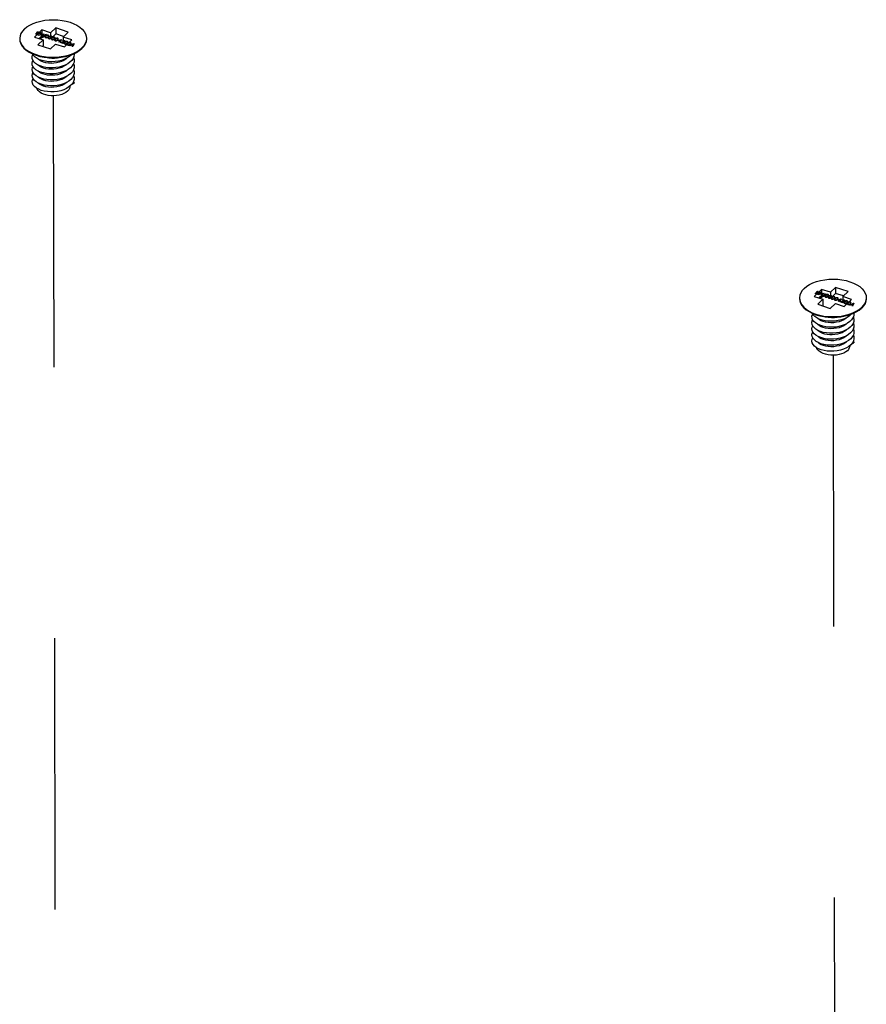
# Model space of a CAD drawing. Extents: x 0 to 1189, y 0 to 841.
# Tile 227 of 256: x 540 to 560, y 744 to 768. Entities that reach past the tile are written whole.
import ezdxf

# ---------------------------------------------------------------- set-up
doc = ezdxf.new("R2010")
doc.units = 0
doc.header["$LTSCALE"] = 65.395
doc.linetypes.add('DASHED', pattern=[0.2, 0.1, -0.1])
doc.layers.get('0').update_dxf_attribs({"linetype": 'CONTINUOUS'})
for name, color, linetype in [('03_ALL_AXES', 7, 'CONTINUOUS'), ('05_ALL_CURVES', 7, 'CONTINUOUS'), ('20_ALL_FEATURES', 7, 'CONTINUOUS')]:
    doc.layers.add(name, color=color, linetype=linetype)

msp = doc.modelspace()

# ---------------------------------------------------------------- linework, layer by layer
at = {"color": 7, "linetype": 'DASHED'}
for p, q in [((540.442, 766.284), (540.593, 696.572)), ((559.247, 760.028), (559.335, 719.14))]:
    msp.add_line(p, q, dxfattribs=at)
at = {"layer": '03_ALL_AXES', "color": 7, "linetype": 'Continuous'}
for p, q in [((541.244, 767.67), (541.244, 767.663)), ((539.94, 767.312), (540.028, 767.278)), ((539.941, 767.297), (540.028, 767.264)), ((540.248, 767.213), (540.338, 767.201)), ((540.632, 767.214), (540.542, 767.202)), ((540.632, 767.214), (540.738, 767.234)), ((540.738, 767.234), (540.833, 767.259)), ((540.833, 767.274), (540.921, 767.306)), ((540.833, 767.259), (540.921, 767.292)), ((540.844, 766.517), (540.844, 766.511)), ((560.049, 761.413), (560.049, 761.407)), ((558.745, 761.055), (558.833, 761.022)), ((558.746, 761.041), (558.833, 761.007)), ((559.638, 761.017), (559.726, 761.05)), ((559.638, 761.003), (559.726, 761.035)), ((559.053, 760.957), (559.143, 760.945)), ((559.437, 760.958), (559.347, 760.945)), ((559.437, 760.958), (559.543, 760.977)), ((559.543, 760.977), (559.638, 761.003)), ((559.649, 760.26), (559.649, 760.255))]:
    msp.add_line(p, q, dxfattribs=at)
for points in [[(539.747, 767.898), (539.699, 767.845), (539.664, 767.789), (539.642, 767.732), (539.634, 767.672), (539.634, 767.666)], [(539.747, 767.898), (539.807, 767.947), (539.877, 767.991), (539.957, 768.03), (540.045, 768.062), (540.14, 768.088), (540.24, 768.106), (540.344, 768.117), (540.449, 768.121), (540.554, 768.116), (540.657, 768.104), (540.756, 768.084), (540.85, 768.058), (540.937, 768.024), (541.015, 767.985), (541.084, 767.94), (541.141, 767.89), (541.187, 767.837), (541.219, 767.781), (541.238, 767.723), (541.244, 767.67)], [(539.634, 767.666), (539.64, 767.613), (539.659, 767.555), (539.691, 767.499), (539.737, 767.446), (539.794, 767.396), (539.863, 767.351), (539.94, 767.312)], [(541.244, 767.663), (541.236, 767.604), (541.214, 767.546), (541.179, 767.491), (541.131, 767.438)], [(539.634, 767.652), (539.64, 767.599), (539.659, 767.541), (539.691, 767.484), (539.737, 767.431), (539.794, 767.382), (539.863, 767.337), (539.941, 767.297)], [(540.921, 767.306), (541.001, 767.345), (541.071, 767.389), (541.131, 767.438)], [(540.921, 767.292), (541.001, 767.33), (541.071, 767.374), (541.131, 767.423)], [(541.244, 767.655), (541.244, 767.649), (541.236, 767.59), (541.214, 767.532), (541.179, 767.476), (541.131, 767.423)], [(540.028, 767.278), (540.122, 767.251), (540.221, 767.232), (540.324, 767.22), (540.429, 767.215), (540.534, 767.219), (540.638, 767.23), (540.738, 767.248), (540.833, 767.274)], [(540.028, 767.264), (540.122, 767.237), (540.221, 767.217), (540.248, 767.213)], [(540.248, 767.213), (540.324, 767.205), (540.429, 767.201), (540.534, 767.204), (540.632, 767.214)], [(558.552, 761.642), (558.612, 761.691), (558.682, 761.735), (558.762, 761.773), (558.85, 761.806), (558.945, 761.831), (559.045, 761.85), (559.149, 761.861), (559.254, 761.864), (559.359, 761.86), (559.462, 761.848), (559.561, 761.828), (559.655, 761.801), (559.742, 761.768), (559.82, 761.728), (559.889, 761.683), (559.946, 761.634), (559.992, 761.581), (560.024, 761.524), (560.043, 761.466), (560.049, 761.413)], [(558.552, 761.642), (558.504, 761.589), (558.469, 761.533), (558.447, 761.475), (558.439, 761.416), (558.439, 761.41)], [(558.439, 761.41), (558.445, 761.357), (558.464, 761.299), (558.496, 761.242), (558.542, 761.189), (558.599, 761.139), (558.668, 761.095), (558.745, 761.055)], [(558.439, 761.395), (558.445, 761.342), (558.464, 761.284), (558.496, 761.228), (558.542, 761.175), (558.599, 761.125), (558.668, 761.08), (558.746, 761.041)], [(560.049, 761.407), (560.041, 761.348), (560.019, 761.29), (559.984, 761.234), (559.936, 761.181)], [(560.049, 761.399), (560.049, 761.392), (560.041, 761.333), (560.019, 761.275), (559.984, 761.22), (559.936, 761.167)], [(558.833, 761.022), (558.927, 760.995), (559.026, 760.975), (559.129, 760.963), (559.234, 760.959), (559.339, 760.962), (559.442, 760.973), (559.543, 760.992), (559.638, 761.017)], [(559.726, 761.05), (559.806, 761.088), (559.876, 761.132), (559.936, 761.181)], [(559.726, 761.035), (559.806, 761.074), (559.876, 761.118), (559.936, 761.167)], [(558.833, 761.007), (558.927, 760.981), (559.026, 760.961), (559.053, 760.957)], [(559.053, 760.957), (559.129, 760.949), (559.234, 760.944), (559.339, 760.948), (559.437, 760.958)]]:
    msp.add_lwpolyline(points, dxfattribs=at)
at = {"layer": '05_ALL_CURVES', "color": 40, "linetype": 'Continuous'}
for p, q in [((540.013, 767.772), (540.064, 767.82)), ((540.024, 767.768), (540.013, 767.772)), ((540.085, 767.826), (540.024, 767.768)), ((540.037, 767.764), (540.044, 767.77)), ((540.099, 767.743), (540.037, 767.764)), ((540.044, 767.77), (540.125, 767.785)), ((540.045, 767.815), (540.055, 767.825)), ((540.064, 767.82), (540.045, 767.815)), ((540.055, 767.825), (540.075, 767.83)), ((540.13, 767.778), (540.058, 767.765)), ((540.058, 767.765), (540.106, 767.749)), ((540.075, 767.83), (540.085, 767.826)), ((540.086, 767.808), (540.093, 767.812)), ((540.095, 767.805), (540.086, 767.808)), ((540.093, 767.812), (540.105, 767.815)), ((540.102, 767.807), (540.095, 767.805)), ((540.106, 767.749), (540.099, 767.743)), ((540.11, 767.808), (540.102, 767.807)), ((540.105, 767.815), (540.115, 767.815)), ((540.12, 767.806), (540.11, 767.808)), ((540.115, 767.815), (540.128, 767.812)), ((540.127, 767.804), (540.12, 767.806)), ((540.125, 767.785), (540.133, 767.788)), ((540.134, 767.8), (540.127, 767.804)), ((540.128, 767.812), (540.135, 767.81)), ((540.137, 767.781), (540.13, 767.778)), ((540.131, 767.756), (540.139, 767.763)), ((540.173, 767.742), (540.131, 767.756)), ((540.133, 767.788), (540.136, 767.791)), ((540.137, 767.796), (540.134, 767.8)), ((540.135, 767.81), (540.144, 767.805)), ((540.136, 767.791), (540.137, 767.796)), ((540.144, 767.785), (540.137, 767.781)), ((540.139, 767.763), (540.216, 767.783)), ((540.144, 767.805), (540.148, 767.8)), ((540.146, 767.788), (540.144, 767.785)), ((540.15, 767.793), (540.146, 767.788)), ((540.148, 767.8), (540.15, 767.793)), ((540.151, 767.759), (540.205, 767.773)), ((540.181, 767.749), (540.151, 767.759)), ((540.155, 767.725), (540.173, 767.742)), ((540.165, 767.721), (540.155, 767.725)), ((540.183, 767.739), (540.165, 767.721)), ((540.205, 767.773), (540.181, 767.749)), ((540.2, 767.733), (540.183, 767.739)), ((540.226, 767.779), (540.191, 767.746)), ((540.191, 767.746), (540.208, 767.74)), ((540.208, 767.74), (540.2, 767.733)), ((540.206, 767.707), (540.257, 767.756)), ((540.216, 767.704), (540.206, 767.707)), ((540.216, 767.783), (540.226, 767.779)), ((540.278, 767.762), (540.216, 767.704)), ((540.238, 767.75), (540.248, 767.76)), ((540.257, 767.756), (540.238, 767.75)), ((540.248, 767.712), (540.246, 767.706)), ((540.246, 767.706), (540.248, 767.7)), ((540.248, 767.76), (540.268, 767.766)), ((540.25, 767.716), (540.248, 767.712)), ((540.248, 767.7), (540.252, 767.694)), ((540.255, 767.723), (540.25, 767.716)), ((540.252, 767.694), (540.261, 767.689)), ((540.267, 767.734), (540.255, 767.723)), ((540.259, 767.713), (540.258, 767.704)), ((540.258, 767.704), (540.26, 767.699)), ((540.265, 767.721), (540.259, 767.713)), ((540.26, 767.699), (540.268, 767.695)), ((540.261, 767.689), (540.273, 767.687)), ((540.274, 767.73), (540.265, 767.721)), ((540.275, 767.74), (540.267, 767.734)), ((540.268, 767.766), (540.278, 767.762)), ((540.268, 767.695), (540.278, 767.694)), ((540.273, 767.687), (540.285, 767.688)), ((540.284, 767.737), (540.274, 767.73)), ((540.281, 767.743), (540.275, 767.74)), ((540.278, 767.694), (540.285, 767.694)), ((540.289, 767.747), (540.281, 767.743)), ((540.298, 767.742), (540.284, 767.737)), ((540.285, 767.694), (540.3, 767.7)), ((540.285, 767.688), (540.295, 767.69)), ((540.298, 767.749), (540.289, 767.747)), ((540.295, 767.69), (540.303, 767.694)), ((540.311, 767.749), (540.298, 767.749)), ((540.306, 767.743), (540.298, 767.742)), ((540.3, 767.7), (540.31, 767.706)), ((540.303, 767.694), (540.309, 767.697)), ((540.316, 767.741), (540.306, 767.743)), ((540.309, 767.697), (540.317, 767.702)), ((540.31, 767.706), (540.319, 767.715)), ((540.323, 767.747), (540.311, 767.749)), ((540.323, 767.737), (540.316, 767.741)), ((540.317, 767.702), (540.329, 767.713)), ((540.319, 767.715), (540.325, 767.723)), ((540.324, 767.687), (540.322, 767.681)), ((540.322, 767.681), (540.323, 767.675)), ((540.332, 767.743), (540.323, 767.747)), ((540.326, 767.733), (540.323, 767.737)), ((540.323, 767.675), (540.328, 767.669)), ((540.326, 767.691), (540.324, 767.687)), ((540.325, 767.723), (540.326, 767.733)), ((540.331, 767.698), (540.326, 767.691)), ((540.328, 767.669), (540.337, 767.664)), ((540.329, 767.713), (540.334, 767.72)), ((540.343, 767.709), (540.331, 767.698)), ((540.336, 767.736), (540.332, 767.743)), ((540.334, 767.72), (540.336, 767.724)), ((540.335, 767.688), (540.334, 767.678)), ((540.334, 767.678), (540.336, 767.674)), ((540.341, 767.696), (540.335, 767.688)), ((540.338, 767.731), (540.336, 767.736)), ((540.336, 767.724), (540.338, 767.731)), ((540.336, 767.674), (540.344, 767.67)), ((540.337, 767.664), (540.349, 767.662)), ((540.35, 767.705), (540.341, 767.696)), ((540.351, 767.714), (540.343, 767.709)), ((540.344, 767.67), (540.353, 767.668)), ((540.349, 767.662), (540.361, 767.663)), ((540.359, 767.712), (540.35, 767.705)), ((540.356, 767.718), (540.351, 767.714)), ((540.353, 767.668), (540.361, 767.669)), ((540.365, 767.721), (540.356, 767.718)), ((540.374, 767.717), (540.359, 767.712)), ((540.361, 767.669), (540.376, 767.674)), ((540.361, 767.663), (540.37, 767.665)), ((540.374, 767.723), (540.365, 767.721)), ((540.37, 767.665), (540.379, 767.668)), ((540.387, 767.724), (540.374, 767.723)), ((540.382, 767.718), (540.374, 767.717)), ((540.376, 767.674), (540.386, 767.681)), ((540.379, 767.668), (540.385, 767.671)), ((540.392, 767.716), (540.382, 767.718)), ((540.385, 767.671), (540.393, 767.677)), ((540.386, 767.681), (540.395, 767.69)), ((540.398, 767.722), (540.387, 767.724)), ((540.399, 767.712), (540.392, 767.716)), ((540.393, 767.677), (540.405, 767.688)), ((540.395, 767.69), (540.401, 767.698)), ((540.407, 767.717), (540.398, 767.722)), ((540.4, 767.661), (540.398, 767.655)), ((540.402, 767.708), (540.399, 767.712)), ((540.402, 767.666), (540.4, 767.661)), ((540.401, 767.698), (540.402, 767.708)), ((540.407, 767.673), (540.402, 767.666)), ((540.405, 767.688), (540.409, 767.695)), ((540.412, 767.711), (540.407, 767.717)), ((540.418, 767.684), (540.407, 767.673)), ((540.409, 767.695), (540.412, 767.699)), ((540.41, 767.663), (540.409, 767.653)), ((540.417, 767.671), (540.41, 767.663)), ((540.413, 767.705), (540.412, 767.711)), ((540.412, 767.699), (540.413, 767.705)), ((540.426, 767.68), (540.417, 767.671)), ((540.427, 767.689), (540.418, 767.684)), ((540.435, 767.686), (540.426, 767.68)), ((540.432, 767.692), (540.427, 767.689)), ((540.441, 767.696), (540.432, 767.692)), ((540.45, 767.692), (540.435, 767.686)), ((540.45, 767.698), (540.441, 767.696)), ((540.463, 767.699), (540.45, 767.698)), ((540.458, 767.692), (540.45, 767.692)), ((540.468, 767.691), (540.458, 767.692)), ((540.461, 767.656), (540.47, 767.665)), ((540.474, 767.697), (540.463, 767.699)), ((540.475, 767.687), (540.468, 767.691)), ((540.469, 767.652), (540.48, 767.663)), ((540.47, 767.665), (540.477, 767.673)), ((540.483, 767.692), (540.474, 767.697)), ((540.477, 767.682), (540.475, 767.687)), ((540.477, 767.673), (540.477, 767.682)), ((540.48, 767.663), (540.485, 767.67)), ((540.488, 767.686), (540.483, 767.692)), ((540.485, 767.67), (540.487, 767.674)), ((540.487, 767.674), (540.489, 767.68)), ((540.489, 767.68), (540.488, 767.686)), ((540.502, 767.664), (540.494, 767.658)), ((540.511, 767.661), (540.501, 767.654)), ((540.508, 767.667), (540.502, 767.664)), ((540.517, 767.671), (540.508, 767.667)), ((540.526, 767.666), (540.511, 767.661)), ((540.526, 767.673), (540.517, 767.671)), ((540.538, 767.674), (540.526, 767.673)), ((540.533, 767.667), (540.526, 767.666)), ((540.543, 767.665), (540.533, 767.667)), ((540.55, 767.672), (540.538, 767.674)), ((540.551, 767.661), (540.543, 767.665)), ((540.559, 767.667), (540.55, 767.672)), ((540.553, 767.657), (540.551, 767.661)), ((540.564, 767.66), (540.559, 767.667)), ((540.565, 767.655), (540.564, 767.66)), ((540.398, 767.655), (540.399, 767.65)), ((540.399, 767.65), (540.404, 767.643)), ((540.404, 767.643), (540.413, 767.639)), ((540.409, 767.653), (540.412, 767.649)), ((540.412, 767.649), (540.419, 767.645)), ((540.413, 767.639), (540.424, 767.636)), ((540.419, 767.645), (540.429, 767.643)), ((540.424, 767.636), (540.437, 767.637)), ((540.429, 767.643), (540.437, 767.644)), ((540.437, 767.644), (540.452, 767.649)), ((540.437, 767.637), (540.446, 767.639)), ((540.446, 767.639), (540.455, 767.643)), ((540.452, 767.649), (540.461, 767.656)), ((540.455, 767.643), (540.46, 767.646)), ((540.46, 767.646), (540.469, 767.652)), ((540.475, 767.636), (540.474, 767.63)), ((540.474, 767.63), (540.475, 767.625)), ((540.478, 767.641), (540.475, 767.636)), ((540.475, 767.625), (540.48, 767.618)), ((540.482, 767.647), (540.478, 767.641)), ((540.48, 767.618), (540.489, 767.613)), ((540.494, 767.658), (540.482, 767.647)), ((540.486, 767.638), (540.485, 767.628)), ((540.485, 767.628), (540.488, 767.624)), ((540.492, 767.646), (540.486, 767.638)), ((540.488, 767.624), (540.495, 767.62)), ((540.489, 767.613), (540.5, 767.611)), ((540.501, 767.654), (540.492, 767.646)), ((540.495, 767.62), (540.505, 767.618)), ((540.5, 767.611), (540.513, 767.612)), ((540.505, 767.618), (540.513, 767.619)), ((540.513, 767.619), (540.527, 767.624)), ((540.513, 767.612), (540.522, 767.614)), ((540.522, 767.614), (540.53, 767.618)), ((540.527, 767.624), (540.537, 767.631)), ((540.53, 767.618), (540.536, 767.621)), ((540.536, 767.621), (540.544, 767.627)), ((540.537, 767.631), (540.546, 767.639)), ((540.544, 767.627), (540.556, 767.638)), ((540.546, 767.639), (540.552, 767.647)), ((540.552, 767.647), (540.553, 767.657)), ((540.552, 767.616), (540.559, 767.623)), ((540.593, 767.602), (540.552, 767.616)), ((540.556, 767.638), (540.561, 767.645)), ((540.559, 767.623), (540.636, 767.643)), ((540.561, 767.645), (540.563, 767.649)), ((540.563, 767.649), (540.565, 767.655)), ((540.571, 767.619), (540.626, 767.633)), ((540.601, 767.61), (540.571, 767.619)), ((540.575, 767.585), (540.593, 767.602)), ((540.585, 767.581), (540.575, 767.585)), ((540.603, 767.599), (540.585, 767.581)), ((540.626, 767.633), (540.601, 767.61)), ((540.62, 767.593), (540.603, 767.599)), ((540.646, 767.64), (540.611, 767.606)), ((540.611, 767.606), (540.628, 767.6)), ((540.616, 767.571), (540.622, 767.577)), ((540.678, 767.55), (540.616, 767.571)), ((540.628, 767.6), (540.62, 767.593)), ((540.622, 767.577), (540.703, 767.592)), ((540.636, 767.643), (540.646, 767.64)), ((540.708, 767.586), (540.636, 767.573)), ((540.636, 767.573), (540.684, 767.557)), ((540.665, 767.615), (540.672, 767.619)), ((540.673, 767.612), (540.665, 767.615)), ((540.672, 767.619), (540.684, 767.622)), ((540.681, 767.615), (540.673, 767.612)), ((540.684, 767.557), (540.678, 767.55)), ((540.688, 767.616), (540.681, 767.615)), ((540.684, 767.622), (540.693, 767.622)), ((540.698, 767.614), (540.688, 767.616)), ((540.693, 767.622), (540.707, 767.62)), ((540.705, 767.612), (540.698, 767.614)), ((540.703, 767.592), (540.712, 767.596)), ((540.713, 767.608), (540.705, 767.612)), ((540.707, 767.62), (540.713, 767.617)), ((540.715, 767.588), (540.708, 767.586)), ((540.71, 767.558), (540.708, 767.552)), ((540.708, 767.552), (540.709, 767.547)), ((540.709, 767.547), (540.714, 767.54)), ((540.712, 767.563), (540.71, 767.558)), ((540.712, 767.596), (540.715, 767.598)), ((540.717, 767.569), (540.712, 767.563)), ((540.713, 767.617), (540.723, 767.613)), ((540.715, 767.603), (540.713, 767.608)), ((540.714, 767.54), (540.723, 767.536)), ((540.715, 767.598), (540.715, 767.603)), ((540.722, 767.593), (540.715, 767.588)), ((540.728, 767.581), (540.717, 767.569)), ((540.72, 767.56), (540.719, 767.55)), ((540.719, 767.55), (540.722, 767.546)), ((540.726, 767.568), (540.72, 767.56)), ((540.725, 767.595), (540.722, 767.593)), ((540.722, 767.546), (540.729, 767.542)), ((540.723, 767.613), (540.727, 767.608)), ((540.723, 767.536), (540.734, 767.533)), ((540.728, 767.601), (540.725, 767.595)), ((540.736, 767.576), (540.726, 767.568)), ((540.727, 767.608), (540.728, 767.601)), ((540.737, 767.586), (540.728, 767.581)), ((540.729, 767.542), (540.739, 767.54)), ((540.734, 767.533), (540.747, 767.534)), ((540.745, 767.583), (540.736, 767.576)), ((540.742, 767.589), (540.737, 767.586)), ((540.739, 767.54), (540.747, 767.541)), ((540.751, 767.593), (540.742, 767.589)), ((540.76, 767.588), (540.745, 767.583)), ((540.747, 767.541), (540.762, 767.546)), ((540.747, 767.534), (540.756, 767.536)), ((540.76, 767.595), (540.751, 767.593)), ((540.756, 767.536), (540.765, 767.54)), ((540.772, 767.596), (540.76, 767.595)), ((540.768, 767.589), (540.76, 767.588)), ((540.762, 767.546), (540.771, 767.553)), ((540.765, 767.54), (540.77, 767.543)), ((540.778, 767.588), (540.768, 767.589)), ((540.77, 767.543), (540.778, 767.549)), ((540.771, 767.553), (540.78, 767.562)), ((540.784, 767.594), (540.772, 767.596)), ((540.785, 767.583), (540.778, 767.588)), ((540.778, 767.549), (540.79, 767.56)), ((540.78, 767.562), (540.786, 767.57)), ((540.785, 767.533), (540.783, 767.527)), ((540.783, 767.527), (540.785, 767.522)), ((540.793, 767.589), (540.784, 767.594)), ((540.787, 767.579), (540.785, 767.583)), ((540.787, 767.537), (540.785, 767.533)), ((540.785, 767.522), (540.789, 767.515)), ((540.786, 767.57), (540.787, 767.579)), ((540.792, 767.544), (540.787, 767.537)), ((540.789, 767.515), (540.798, 767.51)), ((540.79, 767.56), (540.795, 767.567)), ((540.804, 767.555), (540.792, 767.544)), ((540.798, 767.583), (540.793, 767.589)), ((540.795, 767.567), (540.797, 767.571)), ((540.796, 767.535), (540.795, 767.525)), ((540.795, 767.525), (540.798, 767.521)), ((540.802, 767.543), (540.796, 767.535)), ((540.797, 767.571), (540.799, 767.577)), ((540.799, 767.577), (540.798, 767.583)), ((540.798, 767.521), (540.805, 767.517)), ((540.798, 767.51), (540.81, 767.508)), ((540.811, 767.551), (540.802, 767.543)), ((540.812, 767.561), (540.804, 767.555)), ((540.805, 767.517), (540.815, 767.515)), ((540.81, 767.508), (540.823, 767.509)), ((540.821, 767.558), (540.811, 767.551)), ((540.818, 767.564), (540.812, 767.561)), ((540.815, 767.515), (540.823, 767.516)), ((540.827, 767.568), (540.818, 767.564)), ((540.836, 767.563), (540.821, 767.558)), ((540.823, 767.516), (540.837, 767.521)), ((540.823, 767.509), (540.832, 767.511)), ((540.836, 767.57), (540.827, 767.568)), ((540.832, 767.511), (540.84, 767.515)), ((540.848, 767.571), (540.836, 767.57)), ((540.843, 767.564), (540.836, 767.563)), ((540.837, 767.521), (540.847, 767.528)), ((540.84, 767.515), (540.846, 767.518)), ((540.853, 767.562), (540.843, 767.564)), ((540.843, 767.495), (540.932, 767.544)), ((540.854, 767.492), (540.843, 767.495)), ((540.846, 767.518), (540.854, 767.524)), ((540.847, 767.528), (540.856, 767.536)), ((540.86, 767.569), (540.848, 767.571)), ((540.861, 767.558), (540.853, 767.562)), ((540.854, 767.524), (540.866, 767.535)), ((540.876, 767.505), (540.854, 767.492)), ((540.856, 767.536), (540.862, 767.544)), ((540.869, 767.564), (540.86, 767.569)), ((540.863, 767.554), (540.861, 767.558)), ((540.862, 767.544), (540.863, 767.554)), ((540.866, 767.535), (540.871, 767.541)), ((540.874, 767.557), (540.869, 767.564)), ((540.871, 767.541), (540.873, 767.546)), ((540.873, 767.546), (540.875, 767.552)), ((540.875, 767.552), (540.874, 767.557)), ((540.911, 767.493), (540.876, 767.505)), ((540.883, 767.509), (540.934, 767.537)), ((540.914, 767.499), (540.883, 767.509)), ((540.902, 767.476), (540.911, 767.493)), ((540.912, 767.473), (540.902, 767.476)), ((540.946, 767.54), (540.912, 767.473)), ((540.934, 767.537), (540.914, 767.499)), ((540.932, 767.544), (540.946, 767.54)), ((558.818, 761.515), (558.869, 761.563)), ((558.829, 761.512), (558.818, 761.515)), ((558.89, 761.57), (558.829, 761.512)), ((558.842, 761.507), (558.849, 761.513)), ((558.904, 761.486), (558.842, 761.507)), ((558.849, 761.513), (558.93, 761.528)), ((558.85, 761.558), (558.86, 761.568)), ((558.869, 761.563), (558.85, 761.558)), ((558.86, 761.568), (558.88, 761.573)), ((558.934, 761.522), (558.863, 761.509)), ((558.863, 761.509), (558.911, 761.493)), ((558.88, 761.573), (558.89, 761.57)), ((558.891, 761.551), (558.898, 761.555)), ((558.9, 761.548), (558.891, 761.551)), ((558.898, 761.555), (558.91, 761.558)), ((558.907, 761.551), (558.9, 761.548)), ((558.911, 761.493), (558.904, 761.486)), ((558.915, 761.552), (558.907, 761.551)), ((558.91, 761.558), (558.92, 761.558)), ((558.925, 761.55), (558.915, 761.552)), ((558.92, 761.558), (558.933, 761.556)), ((558.932, 761.548), (558.925, 761.55)), ((558.93, 761.528), (558.938, 761.532)), ((558.939, 761.544), (558.932, 761.548)), ((558.933, 761.556), (558.94, 761.553)), ((558.942, 761.524), (558.934, 761.522)), ((558.936, 761.499), (558.944, 761.507)), ((558.978, 761.485), (558.936, 761.499)), ((558.938, 761.532), (558.941, 761.534)), ((558.942, 761.539), (558.939, 761.544)), ((558.94, 761.553), (558.949, 761.549)), ((558.941, 761.534), (558.942, 761.539)), ((558.949, 761.529), (558.942, 761.524)), ((558.944, 761.507), (559.021, 761.526)), ((558.949, 761.549), (558.953, 761.544)), ((558.951, 761.531), (558.949, 761.529)), ((558.955, 761.537), (558.951, 761.531)), ((558.953, 761.544), (558.955, 761.537)), ((558.956, 761.503), (559.01, 761.516)), ((558.986, 761.493), (558.956, 761.503)), ((558.959, 761.468), (558.978, 761.485)), ((559.01, 761.516), (558.986, 761.493)), ((559.031, 761.523), (558.996, 761.489)), ((558.996, 761.489), (559.013, 761.484)), ((559.011, 761.451), (559.062, 761.499)), ((559.021, 761.526), (559.031, 761.523)), ((559.083, 761.506), (559.021, 761.447)), ((559.043, 761.494), (559.053, 761.504)), ((559.062, 761.499), (559.043, 761.494)), ((559.053, 761.504), (559.073, 761.509)), ((559.073, 761.509), (559.083, 761.506)), ((559.086, 761.486), (559.08, 761.483)), ((559.094, 761.49), (559.086, 761.486)), ((559.103, 761.485), (559.089, 761.48)), ((559.103, 761.492), (559.094, 761.49)), ((559.116, 761.493), (559.103, 761.492)), ((559.111, 761.486), (559.103, 761.485)), ((559.121, 761.485), (559.111, 761.486)), ((559.128, 761.491), (559.116, 761.493)), ((559.137, 761.486), (559.128, 761.491)), ((559.141, 761.48), (559.137, 761.486)), ((558.97, 761.465), (558.959, 761.468)), ((558.988, 761.482), (558.97, 761.465)), ((559.005, 761.476), (558.988, 761.482)), ((559.013, 761.484), (559.005, 761.476)), ((559.021, 761.447), (559.011, 761.451)), ((559.053, 761.455), (559.051, 761.449)), ((559.051, 761.449), (559.053, 761.444)), ((559.055, 761.46), (559.053, 761.455)), ((559.053, 761.444), (559.057, 761.437)), ((559.06, 761.466), (559.055, 761.46)), ((559.057, 761.437), (559.066, 761.433)), ((559.072, 761.478), (559.06, 761.466)), ((559.064, 761.457), (559.063, 761.447)), ((559.063, 761.447), (559.065, 761.443)), ((559.07, 761.465), (559.064, 761.457)), ((559.065, 761.443), (559.073, 761.439)), ((559.066, 761.433), (559.078, 761.43)), ((559.079, 761.473), (559.07, 761.465)), ((559.08, 761.483), (559.072, 761.478)), ((559.073, 761.439), (559.083, 761.437)), ((559.078, 761.43), (559.09, 761.431)), ((559.089, 761.48), (559.079, 761.473)), ((559.083, 761.437), (559.09, 761.438)), ((559.09, 761.438), (559.105, 761.443)), ((559.09, 761.431), (559.099, 761.433)), ((559.099, 761.433), (559.108, 761.437)), ((559.105, 761.443), (559.115, 761.45)), ((559.108, 761.437), (559.114, 761.44)), ((559.114, 761.44), (559.122, 761.446)), ((559.115, 761.45), (559.124, 761.459)), ((559.128, 761.48), (559.121, 761.485)), ((559.122, 761.446), (559.134, 761.457)), ((559.124, 761.459), (559.13, 761.467)), ((559.129, 761.43), (559.127, 761.424)), ((559.127, 761.424), (559.128, 761.419)), ((559.131, 761.476), (559.128, 761.48)), ((559.128, 761.419), (559.133, 761.412)), ((559.131, 761.434), (559.129, 761.43)), ((559.13, 761.467), (559.131, 761.476)), ((559.136, 761.441), (559.131, 761.434)), ((559.133, 761.412), (559.142, 761.407)), ((559.134, 761.457), (559.139, 761.464)), ((559.148, 761.452), (559.136, 761.441)), ((559.139, 761.464), (559.141, 761.468)), ((559.14, 761.432), (559.139, 761.422)), ((559.139, 761.422), (559.141, 761.418)), ((559.146, 761.44), (559.14, 761.432)), ((559.143, 761.474), (559.141, 761.48)), ((559.141, 761.468), (559.143, 761.474)), ((559.141, 761.418), (559.149, 761.414)), ((559.142, 761.407), (559.154, 761.405)), ((559.155, 761.448), (559.146, 761.44)), ((559.156, 761.458), (559.148, 761.452)), ((559.149, 761.414), (559.158, 761.412)), ((559.154, 761.405), (559.166, 761.406)), ((559.164, 761.455), (559.155, 761.448)), ((559.161, 761.461), (559.156, 761.458)), ((559.158, 761.412), (559.166, 761.413)), ((559.17, 761.465), (559.161, 761.461)), ((559.179, 761.46), (559.164, 761.455)), ((559.166, 761.413), (559.181, 761.418)), ((559.166, 761.406), (559.175, 761.408)), ((559.179, 761.467), (559.17, 761.465)), ((559.175, 761.408), (559.184, 761.412)), ((559.192, 761.468), (559.179, 761.467)), ((559.187, 761.461), (559.179, 761.46)), ((559.181, 761.418), (559.19, 761.425)), ((559.184, 761.412), (559.19, 761.415)), ((559.197, 761.459), (559.187, 761.461)), ((559.19, 761.425), (559.2, 761.433)), ((559.19, 761.415), (559.198, 761.421)), ((559.203, 761.466), (559.192, 761.468)), ((559.204, 761.455), (559.197, 761.459)), ((559.198, 761.421), (559.21, 761.432)), ((559.2, 761.433), (559.206, 761.441)), ((559.212, 761.461), (559.203, 761.466)), ((559.205, 761.405), (559.203, 761.399)), ((559.203, 761.399), (559.204, 761.393)), ((559.207, 761.451), (559.204, 761.455)), ((559.204, 761.393), (559.209, 761.387)), ((559.207, 761.409), (559.205, 761.405)), ((559.206, 761.441), (559.207, 761.451)), ((559.212, 761.416), (559.207, 761.409)), ((559.209, 761.387), (559.218, 761.382)), ((559.21, 761.432), (559.214, 761.439)), ((559.217, 761.454), (559.212, 761.461)), ((559.223, 761.427), (559.212, 761.416)), ((559.214, 761.439), (559.217, 761.443)), ((559.215, 761.406), (559.214, 761.397)), ((559.214, 761.397), (559.217, 761.392)), ((559.221, 761.414), (559.215, 761.406)), ((559.218, 761.449), (559.217, 761.454)), ((559.217, 761.443), (559.218, 761.449)), ((559.217, 761.392), (559.224, 761.388)), ((559.218, 761.382), (559.229, 761.38)), ((559.231, 761.423), (559.221, 761.414)), ((559.232, 761.433), (559.223, 761.427)), ((559.224, 761.388), (559.234, 761.387)), ((559.229, 761.38), (559.242, 761.381)), ((559.24, 761.43), (559.231, 761.423)), ((559.237, 761.436), (559.232, 761.433)), ((559.234, 761.387), (559.242, 761.388)), ((559.246, 761.44), (559.237, 761.436)), ((559.255, 761.435), (559.24, 761.43)), ((559.242, 761.388), (559.257, 761.393)), ((559.242, 761.381), (559.251, 761.383)), ((559.255, 761.442), (559.246, 761.44)), ((559.251, 761.383), (559.26, 761.387)), ((559.267, 761.443), (559.255, 761.442)), ((559.263, 761.436), (559.255, 761.435)), ((559.257, 761.393), (559.266, 761.4)), ((559.26, 761.387), (559.265, 761.39)), ((559.273, 761.434), (559.263, 761.436)), ((559.265, 761.39), (559.274, 761.395)), ((559.266, 761.4), (559.275, 761.408)), ((559.279, 761.44), (559.267, 761.443)), ((559.28, 761.43), (559.273, 761.434)), ((559.274, 761.395), (559.285, 761.407)), ((559.275, 761.408), (559.281, 761.416)), ((559.288, 761.436), (559.279, 761.44)), ((559.28, 761.38), (559.279, 761.374)), ((559.279, 761.374), (559.28, 761.368)), ((559.282, 761.426), (559.28, 761.43)), ((559.283, 761.384), (559.28, 761.38)), ((559.28, 761.368), (559.284, 761.362)), ((559.281, 761.416), (559.282, 761.426)), ((559.287, 761.391), (559.283, 761.384)), ((559.284, 761.362), (559.293, 761.357)), ((559.285, 761.407), (559.29, 761.413)), ((559.299, 761.402), (559.287, 761.391)), ((559.293, 761.429), (559.288, 761.436)), ((559.29, 761.413), (559.292, 761.418)), ((559.291, 761.381), (559.29, 761.371)), ((559.29, 761.371), (559.293, 761.367)), ((559.297, 761.389), (559.291, 761.381)), ((559.292, 761.418), (559.294, 761.424)), ((559.294, 761.424), (559.293, 761.429)), ((559.293, 761.367), (559.3, 761.363)), ((559.293, 761.357), (559.305, 761.355)), ((559.306, 761.398), (559.297, 761.389)), ((559.307, 761.408), (559.299, 761.402)), ((559.3, 761.363), (559.31, 761.362)), ((559.305, 761.355), (559.318, 761.356)), ((559.316, 761.405), (559.306, 761.398)), ((559.313, 761.411), (559.307, 761.408)), ((559.31, 761.362), (559.318, 761.362)), ((559.322, 761.415), (559.313, 761.411)), ((559.331, 761.41), (559.316, 761.405)), ((559.318, 761.362), (559.332, 761.367)), ((559.318, 761.356), (559.327, 761.358)), ((559.331, 761.417), (559.322, 761.415)), ((559.327, 761.358), (559.335, 761.361)), ((559.343, 761.417), (559.331, 761.417)), ((559.338, 761.411), (559.331, 761.41)), ((559.332, 761.367), (559.342, 761.374)), ((559.335, 761.361), (559.341, 761.365)), ((559.348, 761.409), (559.338, 761.411)), ((559.341, 761.365), (559.349, 761.37)), ((559.342, 761.374), (559.351, 761.383)), ((559.355, 761.415), (559.343, 761.417)), ((559.356, 761.405), (559.348, 761.409)), ((559.349, 761.37), (559.361, 761.381)), ((559.351, 761.383), (559.357, 761.391)), ((559.364, 761.41), (559.355, 761.415)), ((559.358, 761.401), (559.356, 761.405)), ((559.357, 761.391), (559.358, 761.401)), ((559.357, 761.359), (559.364, 761.367)), ((559.398, 761.346), (559.357, 761.359)), ((559.361, 761.381), (559.366, 761.388)), ((559.369, 761.404), (559.364, 761.41)), ((559.364, 761.367), (559.441, 761.387)), ((559.366, 761.388), (559.368, 761.392)), ((559.368, 761.392), (559.37, 761.398)), ((559.37, 761.398), (559.369, 761.404)), ((559.376, 761.363), (559.431, 761.377)), ((559.406, 761.353), (559.376, 761.363)), ((559.38, 761.328), (559.398, 761.346)), ((559.39, 761.325), (559.38, 761.328)), ((559.408, 761.342), (559.39, 761.325)), ((559.431, 761.377), (559.406, 761.353)), ((559.425, 761.337), (559.408, 761.342)), ((559.451, 761.383), (559.416, 761.35)), ((559.416, 761.35), (559.433, 761.344)), ((559.421, 761.315), (559.427, 761.321)), ((559.483, 761.294), (559.421, 761.315)), ((559.433, 761.344), (559.425, 761.337)), ((559.427, 761.321), (559.508, 761.336)), ((559.441, 761.387), (559.451, 761.383)), ((559.513, 761.329), (559.441, 761.316)), ((559.441, 761.316), (559.489, 761.3)), ((559.47, 761.359), (559.477, 761.363)), ((559.478, 761.356), (559.47, 761.359)), ((559.477, 761.363), (559.489, 761.366)), ((559.486, 761.358), (559.478, 761.356)), ((559.489, 761.3), (559.483, 761.294)), ((559.493, 761.359), (559.486, 761.358)), ((559.489, 761.366), (559.498, 761.366)), ((559.503, 761.357), (559.493, 761.359)), ((559.498, 761.366), (559.512, 761.363)), ((559.51, 761.355), (559.503, 761.357)), ((559.508, 761.336), (559.517, 761.34)), ((559.517, 761.351), (559.51, 761.355)), ((559.512, 761.363), (559.518, 761.361)), ((559.52, 761.332), (559.513, 761.329)), ((559.514, 761.302), (559.513, 761.296)), ((559.513, 761.296), (559.514, 761.29)), ((559.517, 761.306), (559.514, 761.302)), ((559.514, 761.29), (559.519, 761.284)), ((559.52, 761.347), (559.517, 761.351)), ((559.517, 761.34), (559.52, 761.342)), ((559.521, 761.313), (559.517, 761.306)), ((559.518, 761.361), (559.527, 761.356)), ((559.519, 761.284), (559.528, 761.279)), ((559.52, 761.342), (559.52, 761.347)), ((559.527, 761.336), (559.52, 761.332)), ((559.533, 761.324), (559.521, 761.313)), ((559.525, 761.303), (559.524, 761.294)), ((559.524, 761.294), (559.527, 761.289)), ((559.531, 761.311), (559.525, 761.303)), ((559.527, 761.356), (559.532, 761.351)), ((559.53, 761.339), (559.527, 761.336)), ((559.527, 761.289), (559.534, 761.285)), ((559.528, 761.279), (559.539, 761.277)), ((559.533, 761.344), (559.53, 761.339)), ((559.541, 761.32), (559.531, 761.311)), ((559.532, 761.351), (559.533, 761.344)), ((559.541, 761.33), (559.533, 761.324)), ((559.534, 761.285), (559.544, 761.284)), ((559.539, 761.277), (559.552, 761.278)), ((559.547, 761.333), (559.541, 761.33)), ((559.55, 761.327), (559.541, 761.32)), ((559.544, 761.284), (559.552, 761.284)), ((559.556, 761.337), (559.547, 761.333)), ((559.565, 761.332), (559.55, 761.327)), ((559.552, 761.284), (559.567, 761.29)), ((559.552, 761.278), (559.561, 761.28)), ((559.565, 761.339), (559.556, 761.337)), ((559.561, 761.28), (559.57, 761.284)), ((559.577, 761.339), (559.565, 761.339)), ((559.573, 761.333), (559.565, 761.332)), ((559.567, 761.29), (559.576, 761.296)), ((559.57, 761.284), (559.575, 761.287)), ((559.583, 761.331), (559.573, 761.333)), ((559.575, 761.287), (559.583, 761.292)), ((559.576, 761.296), (559.585, 761.305)), ((559.589, 761.337), (559.577, 761.339)), ((559.59, 761.327), (559.583, 761.331)), ((559.583, 761.292), (559.595, 761.303)), ((559.585, 761.305), (559.591, 761.313)), ((559.59, 761.277), (559.588, 761.271)), ((559.588, 761.271), (559.59, 761.265)), ((559.598, 761.333), (559.589, 761.337)), ((559.592, 761.323), (559.59, 761.327)), ((559.592, 761.281), (559.59, 761.277)), ((559.59, 761.265), (559.594, 761.259)), ((559.591, 761.313), (559.592, 761.323)), ((559.597, 761.288), (559.592, 761.281)), ((559.594, 761.259), (559.603, 761.254)), ((559.595, 761.303), (559.6, 761.31)), ((559.609, 761.299), (559.597, 761.288)), ((559.603, 761.326), (559.598, 761.333)), ((559.6, 761.31), (559.602, 761.314)), ((559.601, 761.278), (559.6, 761.268)), ((559.6, 761.268), (559.603, 761.264)), ((559.607, 761.286), (559.601, 761.278)), ((559.602, 761.314), (559.604, 761.321)), ((559.604, 761.321), (559.603, 761.326)), ((559.603, 761.264), (559.61, 761.26)), ((559.603, 761.254), (559.615, 761.252)), ((559.616, 761.295), (559.607, 761.286)), ((559.617, 761.304), (559.609, 761.299)), ((559.61, 761.26), (559.62, 761.258)), ((559.615, 761.252), (559.628, 761.253)), ((559.626, 761.302), (559.616, 761.295)), ((559.623, 761.308), (559.617, 761.304)), ((559.62, 761.258), (559.628, 761.259)), ((559.632, 761.311), (559.623, 761.308)), ((559.641, 761.307), (559.626, 761.302)), ((559.628, 761.259), (559.642, 761.264)), ((559.628, 761.253), (559.637, 761.255)), ((559.641, 761.313), (559.632, 761.311)), ((559.637, 761.255), (559.645, 761.258)), ((559.653, 761.314), (559.641, 761.313)), ((559.648, 761.307), (559.641, 761.307)), ((559.642, 761.264), (559.652, 761.271)), ((559.645, 761.258), (559.651, 761.261)), ((559.658, 761.306), (559.648, 761.307)), ((559.648, 761.239), (559.737, 761.288)), ((559.651, 761.261), (559.659, 761.267)), ((559.652, 761.271), (559.661, 761.28)), ((559.665, 761.312), (559.653, 761.314)), ((559.666, 761.302), (559.658, 761.306)), ((559.681, 761.248), (559.658, 761.236)), ((559.659, 761.267), (559.671, 761.278)), ((559.661, 761.28), (559.667, 761.288)), ((559.674, 761.307), (559.665, 761.312)), ((559.668, 761.298), (559.666, 761.302)), ((559.667, 761.288), (559.668, 761.298)), ((559.671, 761.278), (559.676, 761.285)), ((559.679, 761.301), (559.674, 761.307)), ((559.676, 761.285), (559.678, 761.289)), ((559.678, 761.289), (559.68, 761.295)), ((559.68, 761.295), (559.679, 761.301)), ((559.715, 761.237), (559.681, 761.248)), ((559.688, 761.252), (559.739, 761.281)), ((559.719, 761.242), (559.688, 761.252)), ((559.751, 761.283), (559.717, 761.216)), ((559.739, 761.281), (559.719, 761.242)), ((559.737, 761.288), (559.751, 761.283)), ((559.658, 761.236), (559.648, 761.239)), ((559.707, 761.22), (559.715, 761.237)), ((559.717, 761.216), (559.707, 761.22))]:
    msp.add_line(p, q, dxfattribs=at)
at = {"layer": '20_ALL_FEATURES', "color": 7, "linetype": 'Continuous'}
for p, q in [((540.503, 767.921), (540.378, 767.803)), ((540.503, 767.921), (540.503, 767.777)), ((540.804, 767.821), (540.503, 767.921)), ((540.167, 767.873), (539.989, 767.703)), ((539.989, 767.703), (540.199, 767.633)), ((540.108, 767.672), (540.101, 767.666)), ((540.168, 767.728), (540.108, 767.672)), ((540.167, 767.873), (540.168, 767.728)), ((540.378, 767.803), (540.167, 767.873)), ((540.211, 767.714), (540.168, 767.728)), ((540.217, 767.715), (540.211, 767.714)), ((540.217, 767.712), (540.217, 767.715)), ((540.378, 767.658), (540.217, 767.712)), ((540.378, 767.803), (540.378, 767.658)), ((540.503, 767.777), (540.378, 767.658)), ((540.691, 767.714), (540.503, 767.777)), ((540.679, 767.703), (540.804, 767.821)), ((540.679, 767.703), (540.679, 767.558)), ((540.889, 767.633), (540.679, 767.703)), ((540.199, 767.633), (540.074, 767.515)), ((540.074, 767.515), (540.375, 767.415)), ((540.199, 767.489), (540.187, 767.477)), ((540.199, 767.633), (540.199, 767.489)), ((540.375, 767.415), (540.5, 767.533)), ((540.5, 767.533), (540.711, 767.463)), ((540.777, 767.526), (540.679, 767.558)), ((540.711, 767.463), (540.889, 767.633)), ((540.717, 767.165), (540.646, 767.14)), ((540.847, 767.098), (540.794, 767.059)), ((540.89, 767.14), (540.847, 767.098)), ((540.676, 766.86), (540.601, 766.838)), ((540.908, 766.583), (540.871, 766.539)), ((540.883, 766.554), (540.947, 766.587)), ((540.947, 766.587), (540.917, 766.6)), ((540.934, 766.631), (540.947, 766.587)), ((558.972, 761.616), (558.794, 761.447)), ((558.972, 761.616), (558.973, 761.472)), ((559.183, 761.546), (558.972, 761.616)), ((559.308, 761.665), (559.183, 761.546)), ((559.183, 761.546), (559.183, 761.402)), ((559.308, 761.52), (559.183, 761.402)), ((559.308, 761.665), (559.308, 761.52)), ((559.609, 761.565), (559.308, 761.665)), ((559.496, 761.458), (559.308, 761.52)), ((559.484, 761.446), (559.609, 761.565)), ((558.794, 761.447), (559.004, 761.377)), ((559.004, 761.377), (558.879, 761.258)), ((558.879, 761.258), (559.18, 761.158)), ((558.913, 761.415), (558.906, 761.41)), ((558.973, 761.472), (558.913, 761.415)), ((559.016, 761.457), (558.973, 761.472)), ((559.004, 761.377), (559.004, 761.232)), ((559.022, 761.458), (559.016, 761.457)), ((559.022, 761.455), (559.022, 761.458)), ((559.183, 761.402), (559.022, 761.455)), ((559.18, 761.158), (559.305, 761.277)), ((559.305, 761.277), (559.516, 761.207)), ((559.484, 761.446), (559.484, 761.301)), ((559.694, 761.376), (559.484, 761.446)), ((559.581, 761.269), (559.484, 761.301)), ((559.516, 761.207), (559.694, 761.376)), ((559.004, 761.232), (558.992, 761.22)), ((559.522, 760.909), (559.451, 760.883)), ((559.652, 760.841), (559.599, 760.803)), ((559.695, 760.884), (559.652, 760.841)), ((559.481, 760.603), (559.406, 760.581)), ((559.713, 760.327), (559.676, 760.282)), ((559.688, 760.297), (559.752, 760.331)), ((559.752, 760.331), (559.722, 760.343)), ((559.739, 760.375), (559.752, 760.331))]:
    msp.add_line(p, q, dxfattribs=at)
for points in [[(540.211, 767.714), (540.188, 767.707), (540.167, 767.699), (540.146, 767.691), (540.127, 767.681), (540.108, 767.672)], [(540.109, 767.663), (540.128, 767.676), (540.169, 767.697), (540.217, 767.715)], [(540.119, 767.66), (540.136, 767.671), (540.161, 767.686), (540.188, 767.7), (540.217, 767.712)], [(539.976, 767.102), (539.949, 767.142), (539.935, 767.183), (539.933, 767.225), (539.945, 767.267), (539.954, 767.281)], [(539.97, 767.255), (539.945, 767.295), (539.945, 767.296)], [(540.054, 767.184), (540.006, 767.218), (539.97, 767.255)], [(540.178, 767.133), (540.112, 767.156), (540.054, 767.184)], [(540.338, 767.201), (540.408, 767.195), (540.475, 767.195), (540.542, 767.202)], [(540.772, 767.192), (540.748, 767.17), (540.701, 767.14)], [(540.837, 767.234), (540.782, 767.197), (540.717, 767.165)], [(540.884, 767.278), (540.882, 767.276), (540.837, 767.234)], [(540.941, 767.234), (540.922, 767.186), (540.89, 767.14)], [(540.932, 767.211), (540.938, 767.198), (540.947, 767.148), (540.944, 767.099)], [(540.945, 767.303), (540.947, 767.283), (540.941, 767.234)], [(539.954, 766.989), (539.937, 767.03), (539.933, 767.072), (539.942, 767.114), (539.954, 767.135)], [(539.957, 766.84), (539.939, 766.881), (539.933, 766.923), (539.941, 766.965), (539.954, 766.99)], [(540.025, 766.914), (539.984, 766.95), (539.954, 766.989)], [(540.065, 767.034), (540.015, 767.066), (539.976, 767.102)], [(540.192, 766.985), (540.124, 767.006), (540.065, 767.034)], [(540.155, 767.117), (540.112, 767.142), (540.079, 767.17), (540.075, 767.174)], [(540.155, 766.973), (540.113, 766.997), (540.079, 767.025), (540.076, 767.028)], [(540.701, 767.14), (540.646, 767.114), (540.587, 767.094), (540.523, 767.079), (540.457, 767.071), (540.391, 767.068), (540.326, 767.072), (540.264, 767.082), (540.206, 767.097), (540.155, 767.117)], [(540.701, 766.996), (540.647, 766.97), (540.588, 766.95), (540.525, 766.935), (540.458, 766.926), (540.391, 766.924), (540.327, 766.927), (540.264, 766.937), (540.206, 766.952), (540.155, 766.973)], [(540.646, 767.14), (540.569, 767.121), (540.489, 767.109), (540.408, 767.104), (540.328, 767.107), (540.25, 767.117), (540.178, 767.133)], [(540.661, 767), (540.585, 766.979), (540.506, 766.966), (540.425, 766.96), (540.344, 766.961), (540.266, 766.969), (540.192, 766.985)], [(540.794, 767.059), (540.731, 767.026), (540.661, 767)], [(540.774, 767.049), (540.748, 767.026), (540.701, 766.996)], [(540.898, 767.004), (540.857, 766.961), (540.806, 766.922)], [(540.944, 767.099), (540.927, 767.051), (540.898, 767.004)], [(540.945, 766.963), (540.931, 766.914), (540.904, 766.867)], [(540.933, 767.067), (540.935, 767.061), (540.947, 767.012), (540.945, 766.963)], [(539.959, 766.693), (539.94, 766.733), (539.933, 766.775), (539.94, 766.817), (539.954, 766.846)], [(540.031, 766.766), (539.988, 766.801), (539.957, 766.84)], [(540.207, 766.836), (540.138, 766.857), (540.077, 766.883), (540.025, 766.914)], [(540.216, 766.689), (540.146, 766.709), (540.084, 766.735), (540.031, 766.766)], [(540.146, 766.832), (540.108, 766.856), (540.077, 766.883), (540.077, 766.883)], [(540.775, 766.76), (540.748, 766.736), (540.702, 766.706), (540.648, 766.681), (540.589, 766.66), (540.526, 766.645), (540.459, 766.637), (540.392, 766.634), (540.327, 766.638), (540.266, 766.647), (540.208, 766.662), (540.157, 766.683), (540.114, 766.707), (540.08, 766.735), (540.077, 766.739)], [(540.708, 766.855), (540.659, 766.83), (540.605, 766.81), (540.547, 766.794), (540.485, 766.784), (540.422, 766.779), (540.361, 766.78), (540.301, 766.786), (540.245, 766.797), (540.192, 766.812), (540.146, 766.832)], [(540.601, 766.838), (540.522, 766.823), (540.441, 766.816), (540.36, 766.815), (540.281, 766.822), (540.207, 766.836)], [(540.814, 766.783), (540.755, 766.748), (540.687, 766.719), (540.613, 766.696), (540.534, 766.68), (540.453, 766.672), (540.371, 766.67), (540.292, 766.676), (540.216, 766.689)], [(540.806, 766.922), (540.745, 766.888), (540.676, 766.86)], [(540.775, 766.905), (540.751, 766.883), (540.708, 766.855)], [(540.904, 766.867), (540.865, 766.823), (540.814, 766.783)], [(540.906, 766.725), (540.868, 766.681), (540.818, 766.641)], [(540.946, 766.821), (540.933, 766.772), (540.906, 766.725)], [(540.933, 766.922), (540.935, 766.92), (540.947, 766.871), (540.946, 766.821)], [(540.934, 766.777), (540.947, 766.729), (540.947, 766.679)], [(540.092, 766.442), (540.037, 766.472), (539.993, 766.507), (539.961, 766.545), (539.941, 766.586), (539.934, 766.628), (539.94, 766.67), (539.955, 766.702)], [(540.151, 766.563), (540.088, 766.588), (540.034, 766.619), (539.991, 766.654), (539.959, 766.693)], [(540.775, 766.615), (540.749, 766.592), (540.702, 766.561), (540.649, 766.536), (540.59, 766.516), (540.526, 766.501), (540.459, 766.492), (540.392, 766.489), (540.328, 766.493), (540.266, 766.503), (540.209, 766.518), (540.158, 766.538), (540.115, 766.562), (540.08, 766.59), (540.077, 766.594)], [(540.871, 766.539), (540.822, 766.498), (540.763, 766.463), (540.696, 766.433), (540.623, 766.409), (540.545, 766.392), (540.464, 766.383), (540.382, 766.381), (540.302, 766.386), (540.226, 766.398), (540.155, 766.417), (540.092, 766.442)], [(540.818, 766.641), (540.759, 766.605), (540.692, 766.576), (540.618, 766.553), (540.539, 766.536), (540.458, 766.527), (540.377, 766.525), (540.297, 766.531), (540.221, 766.544), (540.151, 766.563)], [(540.844, 766.511), (540.843, 766.496), (540.834, 766.461), (540.815, 766.427), (540.788, 766.395)], [(540.947, 766.679), (540.934, 766.63), (540.908, 766.583)], [(540.788, 766.395), (540.749, 766.364), (540.701, 766.338), (540.647, 766.316), (540.587, 766.299), (540.523, 766.289), (540.456, 766.284), (540.389, 766.286), (540.324, 766.294), (540.262, 766.307), (540.205, 766.327), (540.154, 766.351), (540.111, 766.38), (540.078, 766.413), (540.054, 766.448), (540.048, 766.466)], [(559.016, 761.457), (558.993, 761.45), (558.972, 761.443), (558.951, 761.434), (558.932, 761.425), (558.913, 761.415)], [(558.914, 761.407), (558.933, 761.42), (558.974, 761.441), (559.022, 761.458)], [(558.924, 761.403), (558.941, 761.415), (558.966, 761.43), (558.993, 761.443), (559.022, 761.455)], [(558.781, 760.846), (558.754, 760.885), (558.74, 760.926), (558.738, 760.968), (558.75, 761.01), (558.759, 761.024)], [(558.775, 760.998), (558.75, 761.038), (558.75, 761.039)], [(559.689, 761.021), (559.687, 761.019), (559.642, 760.978)], [(559.75, 761.047), (559.752, 761.027), (559.746, 760.978)], [(558.759, 760.732), (558.742, 760.773), (558.738, 760.815), (558.747, 760.857), (558.759, 760.879)], [(558.859, 760.928), (558.811, 760.961), (558.775, 760.998)], [(558.87, 760.777), (558.82, 760.809), (558.781, 760.846)], [(558.982, 760.877), (558.916, 760.899), (558.859, 760.928)], [(558.997, 760.728), (558.929, 760.75), (558.87, 760.777)], [(558.96, 760.861), (558.917, 760.885), (558.883, 760.913), (558.88, 760.917)], [(559.506, 760.884), (559.451, 760.858), (559.392, 760.838), (559.328, 760.823), (559.262, 760.814), (559.196, 760.812), (559.131, 760.815), (559.069, 760.825), (559.011, 760.84), (558.96, 760.861)], [(559.451, 760.883), (559.374, 760.864), (559.294, 760.852), (559.213, 760.848), (559.133, 760.85), (559.055, 760.86), (558.982, 760.877)], [(559.143, 760.945), (559.213, 760.939), (559.28, 760.939), (559.347, 760.945)], [(559.599, 760.803), (559.536, 760.77), (559.466, 760.743)], [(559.577, 760.936), (559.553, 760.914), (559.506, 760.884)], [(559.579, 760.792), (559.553, 760.769), (559.506, 760.739)], [(559.642, 760.978), (559.587, 760.941), (559.522, 760.909)], [(559.746, 760.978), (559.727, 760.929), (559.695, 760.884)], [(559.749, 760.843), (559.732, 760.794), (559.703, 760.748)], [(559.737, 760.954), (559.743, 760.941), (559.752, 760.892), (559.749, 760.843)], [(559.738, 760.81), (559.74, 760.805), (559.752, 760.756), (559.75, 760.706)], [(558.762, 760.583), (558.744, 760.624), (558.738, 760.666), (558.746, 760.708), (558.759, 760.734)], [(558.764, 760.436), (558.745, 760.477), (558.738, 760.519), (558.745, 760.561), (558.759, 760.59)], [(558.83, 760.658), (558.789, 760.694), (558.759, 760.732)], [(558.835, 760.509), (558.793, 760.545), (558.762, 760.583)], [(559.012, 760.58), (558.943, 760.6), (558.881, 760.626), (558.83, 760.658)], [(558.96, 760.716), (558.918, 760.741), (558.884, 760.769), (558.881, 760.772)], [(558.951, 760.576), (558.913, 760.599), (558.882, 760.626), (558.882, 760.626)], [(559.513, 760.598), (559.464, 760.573), (559.41, 760.553), (559.352, 760.538), (559.29, 760.528), (559.227, 760.523), (559.166, 760.523), (559.106, 760.529), (559.049, 760.54), (558.997, 760.556), (558.951, 760.576)], [(559.506, 760.739), (559.452, 760.713), (559.393, 760.693), (559.33, 760.678), (559.263, 760.67), (559.196, 760.667), (559.131, 760.671), (559.069, 760.68), (559.011, 760.696), (558.96, 760.716)], [(559.466, 760.743), (559.39, 760.723), (559.311, 760.709), (559.23, 760.703), (559.149, 760.704), (559.071, 760.713), (558.997, 760.728)], [(559.406, 760.581), (559.327, 760.567), (559.246, 760.559), (559.165, 760.559), (559.086, 760.566), (559.012, 760.58)], [(559.611, 760.665), (559.55, 760.631), (559.481, 760.603)], [(559.58, 760.648), (559.556, 760.627), (559.513, 760.598)], [(559.703, 760.748), (559.662, 760.705), (559.611, 760.665)], [(559.709, 760.61), (559.67, 760.566), (559.619, 760.526)], [(559.75, 760.706), (559.736, 760.657), (559.709, 760.61)], [(559.751, 760.565), (559.738, 760.516), (559.711, 760.469)], [(559.738, 760.665), (559.74, 760.663), (559.752, 760.614), (559.751, 760.565)], [(558.897, 760.185), (558.842, 760.216), (558.798, 760.251), (558.766, 760.289), (558.746, 760.33), (558.739, 760.372), (558.745, 760.414), (558.759, 760.446)], [(558.955, 760.307), (558.893, 760.332), (558.839, 760.363), (558.796, 760.398), (558.764, 760.436)], [(559.021, 760.433), (558.951, 760.453), (558.889, 760.478), (558.835, 760.509)], [(559.58, 760.503), (559.553, 760.48), (559.507, 760.45), (559.453, 760.424), (559.394, 760.404), (559.33, 760.389), (559.264, 760.38), (559.197, 760.378), (559.132, 760.381), (559.07, 760.391), (559.013, 760.406), (558.962, 760.426), (558.919, 760.451), (558.885, 760.479), (558.882, 760.482)], [(559.58, 760.358), (559.554, 760.335), (559.507, 760.305), (559.454, 760.279), (559.395, 760.259), (559.331, 760.244), (559.264, 760.235), (559.197, 760.233), (559.132, 760.237), (559.071, 760.246), (559.014, 760.261), (558.963, 760.281), (558.92, 760.306), (558.885, 760.334), (558.882, 760.338)], [(559.623, 760.384), (559.564, 760.349), (559.497, 760.319), (559.423, 760.296), (559.344, 760.28), (559.263, 760.271), (559.182, 760.269), (559.102, 760.275), (559.026, 760.287), (558.955, 760.307)], [(559.619, 760.526), (559.56, 760.491), (559.492, 760.462), (559.418, 760.439), (559.339, 760.424), (559.258, 760.415), (559.176, 760.414), (559.097, 760.42), (559.021, 760.433)], [(559.711, 760.469), (559.673, 760.424), (559.623, 760.384)], [(559.752, 760.423), (559.739, 760.374), (559.713, 760.327)], [(559.739, 760.521), (559.752, 760.473), (559.752, 760.423)], [(559.592, 760.139), (559.554, 760.108), (559.506, 760.081), (559.452, 760.059), (559.392, 760.043), (559.328, 760.032), (559.261, 760.028), (559.194, 760.029), (559.129, 760.037), (559.067, 760.051), (559.01, 760.07), (558.959, 760.095), (558.916, 760.124), (558.883, 760.156), (558.859, 760.191), (558.853, 760.21)], [(559.676, 760.282), (559.627, 760.242), (559.568, 760.206), (559.501, 760.176), (559.428, 760.153), (559.35, 760.136), (559.269, 760.126), (559.187, 760.124), (559.107, 760.129), (559.031, 760.141), (558.96, 760.16), (558.897, 760.185)], [(559.649, 760.255), (559.648, 760.24), (559.639, 760.205), (559.62, 760.171), (559.592, 760.139)]]:
    msp.add_lwpolyline(points, dxfattribs=at)

doc.saveas('drawing.dxf')
